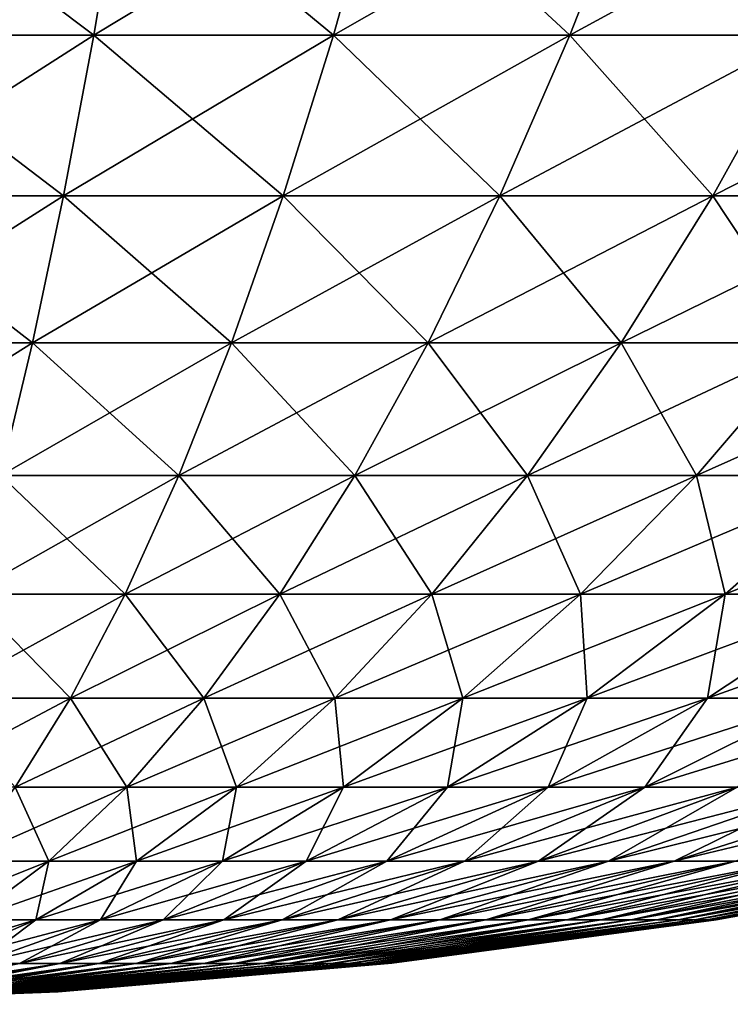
# Model space of a CAD drawing. Header units: millimetres. Extents: x -101 to 102, y -40 to 284.
# Tile 161 of 183: x 4 to 15, y 117 to 132. Entities that reach past the tile are written whole.
import ezdxf

# ---------------------------------------------------------------- set-up
doc = ezdxf.new("R2010")
doc.units = ezdxf.units.MM
doc.header["$LTSCALE"] = 65.185185
doc.layers.add('294', color=7, linetype='CONTINUOUS')
doc.layers.add('296', color=7, linetype='CONTINUOUS')

msp = doc.modelspace()

# ---------------------------------------------------------------- linework, layer by layer
at = {"layer": '294', "linetype": 'Continuous'}
for points in [[(1.826, 131.883, 52.29), (5.469, 131.883, 52.035), (1.974, 134.511, 56.541), (1.826, 131.883, 52.29)], [(1.974, 134.511, 56.541), (5.469, 131.883, 52.035), (5.914, 134.511, 56.265), (1.974, 134.511, 56.541)], [(5.469, 131.883, 52.035), (9.086, 131.883, 51.527), (5.914, 134.511, 56.265), (5.469, 131.883, 52.035)], [(5.914, 134.511, 56.265), (9.086, 131.883, 51.527), (9.824, 134.511, 55.716), (5.914, 134.511, 56.265)], [(9.086, 131.883, 51.527), (12.658, 131.883, 50.768), (9.824, 134.511, 55.716), (9.086, 131.883, 51.527)], [(9.824, 134.511, 55.716), (12.658, 131.883, 50.768), (13.687, 134.511, 54.895), (9.824, 134.511, 55.716)], [(12.658, 131.883, 50.768), (16.168, 131.883, 49.761), (13.687, 134.511, 54.895), (12.658, 131.883, 50.768)], [(13.687, 134.511, 54.895), (16.168, 131.883, 49.761), (17.483, 134.511, 53.806), (13.687, 134.511, 54.895)], [(1.673, 129.457, 47.921), (5.012, 129.457, 47.688), (1.826, 131.883, 52.29), (1.673, 129.457, 47.921)], [(1.826, 131.883, 52.29), (5.012, 129.457, 47.688), (5.469, 131.883, 52.035), (1.826, 131.883, 52.29)], [(5.012, 129.457, 47.688), (8.327, 129.457, 47.222), (5.469, 131.883, 52.035), (5.012, 129.457, 47.688)], [(5.469, 131.883, 52.035), (8.327, 129.457, 47.222), (9.086, 131.883, 51.527), (5.469, 131.883, 52.035)], [(8.327, 129.457, 47.222), (11.6, 129.457, 46.526), (9.086, 131.883, 51.527), (8.327, 129.457, 47.222)], [(9.086, 131.883, 51.527), (11.6, 129.457, 46.526), (12.658, 131.883, 50.768), (9.086, 131.883, 51.527)], [(11.6, 129.457, 46.526), (14.818, 129.457, 45.604), (12.658, 131.883, 50.768), (11.6, 129.457, 46.526)], [(12.658, 131.883, 50.768), (14.818, 129.457, 45.604), (16.168, 131.883, 49.761), (12.658, 131.883, 50.768)], [(14.818, 129.457, 45.604), (17.963, 129.457, 44.459), (16.168, 131.883, 49.761), (14.818, 129.457, 45.604)], [(1.517, 127.238, 43.444), (4.544, 127.238, 43.232), (1.673, 129.457, 47.921), (1.517, 127.238, 43.444)], [(1.673, 129.457, 47.921), (4.544, 127.238, 43.232), (5.012, 129.457, 47.688), (1.673, 129.457, 47.921)], [(4.544, 127.238, 43.232), (7.549, 127.238, 42.81), (5.012, 129.457, 47.688), (4.544, 127.238, 43.232)], [(5.012, 129.457, 47.688), (7.549, 127.238, 42.81), (8.327, 129.457, 47.222), (5.012, 129.457, 47.688)], [(7.549, 127.238, 42.81), (10.516, 127.238, 42.179), (8.327, 129.457, 47.222), (7.549, 127.238, 42.81)], [(8.327, 129.457, 47.222), (10.516, 127.238, 42.179), (11.6, 129.457, 46.526), (8.327, 129.457, 47.222)], [(10.516, 127.238, 42.179), (13.433, 127.238, 41.343), (11.6, 129.457, 46.526), (10.516, 127.238, 42.179)], [(11.6, 129.457, 46.526), (13.433, 127.238, 41.343), (14.818, 129.457, 45.604), (11.6, 129.457, 46.526)], [(13.433, 127.238, 41.343), (16.284, 127.238, 40.305), (14.818, 129.457, 45.604), (13.433, 127.238, 41.343)], [(14.818, 129.457, 45.604), (16.284, 127.238, 40.305), (17.963, 129.457, 44.459), (14.818, 129.457, 45.604)], [(1.517, 127.238, 43.444), (4.065, 125.232, 38.678), (4.544, 127.238, 43.232), (1.517, 127.238, 43.444)], [(4.065, 125.232, 38.678), (6.753, 125.232, 38.3), (4.544, 127.238, 43.232), (4.065, 125.232, 38.678)], [(4.544, 127.238, 43.232), (6.753, 125.232, 38.3), (7.549, 127.238, 42.81), (4.544, 127.238, 43.232)], [(6.753, 125.232, 38.3), (9.409, 125.232, 37.736), (7.549, 127.238, 42.81), (6.753, 125.232, 38.3)], [(7.549, 127.238, 42.81), (9.409, 125.232, 37.736), (10.516, 127.238, 42.179), (7.549, 127.238, 42.81)], [(9.409, 125.232, 37.736), (12.018, 125.232, 36.988), (10.516, 127.238, 42.179), (9.409, 125.232, 37.736)], [(10.516, 127.238, 42.179), (12.018, 125.232, 36.988), (13.433, 127.238, 41.343), (10.516, 127.238, 42.179)], [(12.018, 125.232, 36.988), (14.569, 125.232, 36.059), (13.433, 127.238, 41.343), (12.018, 125.232, 36.988)], [(13.433, 127.238, 41.343), (14.569, 125.232, 36.059), (16.284, 127.238, 40.305), (13.433, 127.238, 41.343)], [(14.569, 125.232, 36.059), (17.049, 125.232, 34.955), (16.284, 127.238, 40.305), (14.569, 125.232, 36.059)], [(3.577, 123.442, 34.035), (5.943, 123.442, 33.703), (4.065, 125.232, 38.678), (3.577, 123.442, 34.035)], [(4.065, 125.232, 38.678), (5.943, 123.442, 33.703), (6.753, 125.232, 38.3), (4.065, 125.232, 38.678)], [(5.943, 123.442, 33.703), (8.279, 123.442, 33.206), (6.753, 125.232, 38.3), (5.943, 123.442, 33.703)], [(6.753, 125.232, 38.3), (8.279, 123.442, 33.206), (9.409, 125.232, 37.736), (6.753, 125.232, 38.3)], [(8.279, 123.442, 33.206), (10.575, 123.442, 32.548), (9.409, 125.232, 37.736), (8.279, 123.442, 33.206)], [(9.409, 125.232, 37.736), (10.575, 123.442, 32.548), (12.018, 125.232, 36.988), (9.409, 125.232, 37.736)], [(10.575, 123.442, 32.548), (12.82, 123.442, 31.731), (12.018, 125.232, 36.988), (10.575, 123.442, 32.548)], [(12.018, 125.232, 36.988), (12.82, 123.442, 31.731), (14.569, 125.232, 36.059), (12.018, 125.232, 36.988)], [(12.82, 123.442, 31.731), (15.002, 123.442, 30.759), (14.569, 125.232, 36.059), (12.82, 123.442, 31.731)], [(14.569, 125.232, 36.059), (15.002, 123.442, 30.759), (17.049, 125.232, 34.955), (14.569, 125.232, 36.059)], [(15.002, 123.442, 30.759), (17.111, 123.442, 29.638), (17.049, 125.232, 34.955), (15.002, 123.442, 30.759)], [(3.081, 121.873, 29.315), (5.118, 121.873, 29.028), (3.577, 123.442, 34.035), (3.081, 121.873, 29.315)], [(3.577, 123.442, 34.035), (5.118, 121.873, 29.028), (5.943, 123.442, 33.703), (3.577, 123.442, 34.035)], [(5.118, 121.873, 29.028), (7.131, 121.873, 28.6), (5.943, 123.442, 33.703), (5.118, 121.873, 29.028)], [(5.943, 123.442, 33.703), (7.131, 121.873, 28.6), (8.279, 123.442, 33.206), (5.943, 123.442, 33.703)], [(7.131, 121.873, 28.6), (9.109, 121.873, 28.033), (8.279, 123.442, 33.206), (7.131, 121.873, 28.6)], [(8.279, 123.442, 33.206), (9.109, 121.873, 28.033), (10.575, 123.442, 32.548), (8.279, 123.442, 33.206)], [(9.109, 121.873, 28.033), (11.042, 121.873, 27.33), (10.575, 123.442, 32.548), (9.109, 121.873, 28.033)], [(10.575, 123.442, 32.548), (11.042, 121.873, 27.33), (12.82, 123.442, 31.731), (10.575, 123.442, 32.548)], [(11.042, 121.873, 27.33), (12.921, 121.873, 26.493), (12.82, 123.442, 31.731), (11.042, 121.873, 27.33)], [(12.82, 123.442, 31.731), (12.921, 121.873, 26.493), (15.002, 123.442, 30.759), (12.82, 123.442, 31.731)], [(12.921, 121.873, 26.493), (14.738, 121.873, 25.527), (15.002, 123.442, 30.759), (12.921, 121.873, 26.493)], [(14.738, 121.873, 25.527), (16.483, 121.873, 24.437), (17.111, 123.442, 29.638), (14.738, 121.873, 25.527)], [(15.002, 123.442, 30.759), (14.738, 121.873, 25.527), (17.111, 123.442, 29.638), (15.002, 123.442, 30.759)], [(3.081, 121.873, 29.315), (4.282, 120.527, 24.286), (5.118, 121.873, 29.028), (3.081, 121.873, 29.315)], [(4.282, 120.527, 24.286), (5.966, 120.527, 23.928), (5.118, 121.873, 29.028), (4.282, 120.527, 24.286)], [(5.118, 121.873, 29.028), (5.966, 120.527, 23.928), (7.131, 121.873, 28.6), (5.118, 121.873, 29.028)], [(5.966, 120.527, 23.928), (7.621, 120.527, 23.454), (7.131, 121.873, 28.6), (5.966, 120.527, 23.928)], [(7.131, 121.873, 28.6), (7.621, 120.527, 23.454), (9.109, 121.873, 28.033), (7.131, 121.873, 28.6)], [(7.621, 120.527, 23.454), (9.238, 120.527, 22.865), (9.109, 121.873, 28.033), (7.621, 120.527, 23.454)], [(9.109, 121.873, 28.033), (9.238, 120.527, 22.865), (11.042, 121.873, 27.33), (9.109, 121.873, 28.033)], [(9.238, 120.527, 22.865), (10.811, 120.527, 22.165), (11.042, 121.873, 27.33), (9.238, 120.527, 22.865)], [(10.811, 120.527, 22.165), (12.33, 120.527, 21.357), (12.921, 121.873, 26.493), (10.811, 120.527, 22.165)], [(11.042, 121.873, 27.33), (10.811, 120.527, 22.165), (12.921, 121.873, 26.493), (11.042, 121.873, 27.33)], [(12.33, 120.527, 21.357), (13.79, 120.527, 20.445), (14.738, 121.873, 25.527), (12.33, 120.527, 21.357)], [(12.921, 121.873, 26.493), (12.33, 120.527, 21.357), (14.738, 121.873, 25.527), (12.921, 121.873, 26.493)], [(13.79, 120.527, 20.445), (15.183, 120.527, 19.433), (16.483, 121.873, 24.437), (13.79, 120.527, 20.445)], [(14.738, 121.873, 25.527), (13.79, 120.527, 20.445), (16.483, 121.873, 24.437), (14.738, 121.873, 25.527)], [(3.436, 119.409, 19.488), (4.787, 119.409, 19.2), (4.282, 120.527, 24.286), (3.436, 119.409, 19.488)], [(4.282, 120.527, 24.286), (4.787, 119.409, 19.2), (5.966, 120.527, 23.928), (4.282, 120.527, 24.286)], [(4.787, 119.409, 19.2), (6.115, 119.409, 18.82), (5.966, 120.527, 23.928), (4.787, 119.409, 19.2)], [(5.966, 120.527, 23.928), (6.115, 119.409, 18.82), (7.621, 120.527, 23.454), (5.966, 120.527, 23.928)], [(6.115, 119.409, 18.82), (7.413, 119.409, 18.347), (7.621, 120.527, 23.454), (6.115, 119.409, 18.82)], [(7.413, 119.409, 18.347), (8.675, 119.409, 17.785), (9.238, 120.527, 22.865), (7.413, 119.409, 18.347)], [(7.621, 120.527, 23.454), (7.413, 119.409, 18.347), (9.238, 120.527, 22.865), (7.621, 120.527, 23.454)], [(8.675, 119.409, 17.785), (9.894, 119.409, 17.137), (10.811, 120.527, 22.165), (8.675, 119.409, 17.785)], [(9.238, 120.527, 22.865), (8.675, 119.409, 17.785), (10.811, 120.527, 22.165), (9.238, 120.527, 22.865)], [(9.894, 119.409, 17.137), (11.065, 119.409, 16.405), (12.33, 120.527, 21.357), (9.894, 119.409, 17.137)], [(10.811, 120.527, 22.165), (9.894, 119.409, 17.137), (12.33, 120.527, 21.357), (10.811, 120.527, 22.165)], [(11.065, 119.409, 16.405), (12.183, 119.409, 15.593), (13.79, 120.527, 20.445), (11.065, 119.409, 16.405)], [(12.33, 120.527, 21.357), (11.065, 119.409, 16.405), (13.79, 120.527, 20.445), (12.33, 120.527, 21.357)], [(12.183, 119.409, 15.593), (13.241, 119.409, 14.705), (15.183, 120.527, 19.433), (12.183, 119.409, 15.593)], [(13.79, 120.527, 20.445), (12.183, 119.409, 15.593), (15.183, 120.527, 19.433), (13.79, 120.527, 20.445)], [(13.241, 119.409, 14.705), (14.234, 119.409, 13.746), (16.501, 120.527, 18.327), (13.241, 119.409, 14.705)], [(15.183, 120.527, 19.433), (13.241, 119.409, 14.705), (16.501, 120.527, 18.327), (15.183, 120.527, 19.433)], [(14.234, 119.409, 13.746), (15.159, 119.409, 12.72), (17.74, 120.527, 17.131), (14.234, 119.409, 13.746)], [(16.501, 120.527, 18.327), (14.234, 119.409, 13.746), (17.74, 120.527, 17.131), (16.501, 120.527, 18.327)], [(3.436, 119.409, 19.488), (3.597, 118.52, 14.427), (4.787, 119.409, 19.2), (3.436, 119.409, 19.488)], [(3.597, 118.52, 14.427), (4.595, 118.52, 14.141), (4.787, 119.409, 19.2), (3.597, 118.52, 14.427)], [(4.595, 118.52, 14.141), (5.57, 118.52, 13.786), (6.115, 119.409, 18.82), (4.595, 118.52, 14.141)], [(4.787, 119.409, 19.2), (4.595, 118.52, 14.141), (6.115, 119.409, 18.82), (4.787, 119.409, 19.2)], [(5.57, 118.52, 13.786), (6.518, 118.52, 13.364), (7.413, 119.409, 18.347), (5.57, 118.52, 13.786)], [(6.115, 119.409, 18.82), (5.57, 118.52, 13.786), (7.413, 119.409, 18.347), (6.115, 119.409, 18.82)], [(6.518, 118.52, 13.364), (7.434, 118.52, 12.876), (8.675, 119.409, 17.785), (6.518, 118.52, 13.364)], [(7.413, 119.409, 18.347), (6.518, 118.52, 13.364), (8.675, 119.409, 17.785), (7.413, 119.409, 18.347)], [(7.434, 118.52, 12.876), (8.314, 118.52, 12.326), (9.894, 119.409, 17.137), (7.434, 118.52, 12.876)], [(8.675, 119.409, 17.785), (7.434, 118.52, 12.876), (9.894, 119.409, 17.137), (8.675, 119.409, 17.785)], [(8.314, 118.52, 12.326), (9.154, 118.52, 11.716), (11.065, 119.409, 16.405), (8.314, 118.52, 12.326)], [(9.894, 119.409, 17.137), (8.314, 118.52, 12.326), (11.065, 119.409, 16.405), (9.894, 119.409, 17.137)], [(9.154, 118.52, 11.716), (9.949, 118.52, 11.049), (12.183, 119.409, 15.593), (9.154, 118.52, 11.716)], [(11.065, 119.409, 16.405), (9.154, 118.52, 11.716), (12.183, 119.409, 15.593), (11.065, 119.409, 16.405)], [(9.949, 118.52, 11.049), (10.695, 118.52, 10.328), (13.241, 119.409, 14.705), (9.949, 118.52, 11.049)], [(12.183, 119.409, 15.593), (9.949, 118.52, 11.049), (13.241, 119.409, 14.705), (12.183, 119.409, 15.593)], [(10.695, 118.52, 10.328), (11.39, 118.52, 9.557), (14.234, 119.409, 13.746), (10.695, 118.52, 10.328)], [(13.241, 119.409, 14.705), (10.695, 118.52, 10.328), (14.234, 119.409, 13.746), (13.241, 119.409, 14.705)], [(11.39, 118.52, 9.557), (12.029, 118.52, 8.739), (15.159, 119.409, 12.72), (11.39, 118.52, 9.557)], [(14.234, 119.409, 13.746), (11.39, 118.52, 9.557), (15.159, 119.409, 12.72), (14.234, 119.409, 13.746)], [(12.029, 118.52, 8.739), (12.609, 118.52, 7.879), (16.009, 119.409, 11.631), (12.029, 118.52, 8.739)], [(15.159, 119.409, 12.72), (12.029, 118.52, 8.739), (16.009, 119.409, 11.631), (15.159, 119.409, 12.72)], [(12.609, 118.52, 7.879), (13.128, 118.52, 6.98), (16.781, 119.409, 10.486), (12.609, 118.52, 7.879)], [(16.009, 119.409, 11.631), (12.609, 118.52, 7.879), (16.781, 119.409, 10.486), (16.009, 119.409, 11.631)], [(13.128, 118.52, 6.98), (13.583, 118.52, 6.048), (17.472, 119.409, 9.29), (13.128, 118.52, 6.98)], [(16.781, 119.409, 10.486), (13.128, 118.52, 6.98), (17.472, 119.409, 9.29), (16.781, 119.409, 10.486)], [(13.583, 118.52, 6.048), (13.972, 118.52, 5.085), (18.077, 119.409, 8.049), (13.583, 118.52, 6.048)], [(17.472, 119.409, 9.29), (13.583, 118.52, 6.048), (18.077, 119.409, 8.049), (17.472, 119.409, 9.29)], [(13.972, 118.52, 5.085), (14.292, 118.52, 4.098), (18.595, 119.409, 6.768), (13.972, 118.52, 5.085)], [(18.077, 119.409, 8.049), (13.972, 118.52, 5.085), (18.595, 119.409, 6.768), (18.077, 119.409, 8.049)], [(14.292, 118.52, 4.098), (14.543, 118.52, 3.091), (19.022, 119.409, 5.454), (14.292, 118.52, 4.098)], [(18.595, 119.409, 6.768), (14.292, 118.52, 4.098), (19.022, 119.409, 5.454), (18.595, 119.409, 6.768)], [(14.543, 118.52, 3.091), (14.724, 118.52, 2.069), (19.356, 119.409, 4.114), (14.543, 118.52, 3.091)], [(19.022, 119.409, 5.454), (14.543, 118.52, 3.091), (19.356, 119.409, 4.114), (19.022, 119.409, 5.454)], [(14.724, 118.52, 2.069), (14.832, 118.52, 1.037), (19.596, 119.409, 2.754), (14.724, 118.52, 2.069)], [(19.356, 119.409, 4.114), (14.724, 118.52, 2.069), (19.596, 119.409, 2.754), (19.356, 119.409, 4.114)], [(14.832, 118.52, 1.037), (14.868, 118.52), (19.74, 119.409, 1.38), (14.832, 118.52, 1.037)], [(19.596, 119.409, 2.754), (14.832, 118.52, 1.037), (19.74, 119.409, 1.38), (19.596, 119.409, 2.754)], [(14.868, 118.52), (19.788, 119.409), (19.74, 119.409, 1.38), (14.868, 118.52)], [(3.063, 117.862, 9.427), (3.713, 117.862, 9.191), (4.595, 118.52, 14.141), (3.063, 117.862, 9.427)], [(3.597, 118.52, 14.427), (3.063, 117.862, 9.427), (4.595, 118.52, 14.141), (3.597, 118.52, 14.427)], [(3.713, 117.862, 9.191), (4.345, 117.862, 8.909), (5.57, 118.52, 13.786), (3.713, 117.862, 9.191)], [(4.595, 118.52, 14.141), (3.713, 117.862, 9.191), (5.57, 118.52, 13.786), (4.595, 118.52, 14.141)], [(4.345, 117.862, 8.909), (4.956, 117.862, 8.584), (6.518, 118.52, 13.364), (4.345, 117.862, 8.909)], [(5.57, 118.52, 13.786), (4.345, 117.862, 8.909), (6.518, 118.52, 13.364), (5.57, 118.52, 13.786)], [(4.956, 117.862, 8.584), (5.543, 117.862, 8.218), (7.434, 118.52, 12.876), (4.956, 117.862, 8.584)], [(6.518, 118.52, 13.364), (4.956, 117.862, 8.584), (7.434, 118.52, 12.876), (6.518, 118.52, 13.364)], [(5.543, 117.862, 8.218), (6.103, 117.862, 7.811), (8.314, 118.52, 12.326), (5.543, 117.862, 8.218)], [(7.434, 118.52, 12.876), (5.543, 117.862, 8.218), (8.314, 118.52, 12.326), (7.434, 118.52, 12.876)], [(6.103, 117.862, 7.811), (6.633, 117.862, 7.366), (9.154, 118.52, 11.716), (6.103, 117.862, 7.811)], [(8.314, 118.52, 12.326), (6.103, 117.862, 7.811), (9.154, 118.52, 11.716), (8.314, 118.52, 12.326)], [(6.633, 117.862, 7.366), (7.13, 117.862, 6.886), (9.949, 118.52, 11.049), (6.633, 117.862, 7.366)], [(9.154, 118.52, 11.716), (6.633, 117.862, 7.366), (9.949, 118.52, 11.049), (9.154, 118.52, 11.716)], [(7.13, 117.862, 6.886), (7.593, 117.862, 6.372), (10.695, 118.52, 10.328), (7.13, 117.862, 6.886)], [(9.949, 118.52, 11.049), (7.13, 117.862, 6.886), (10.695, 118.52, 10.328), (9.949, 118.52, 11.049)], [(7.593, 117.862, 6.372), (8.019, 117.862, 5.826), (11.39, 118.52, 9.557), (7.593, 117.862, 6.372)], [(10.695, 118.52, 10.328), (7.593, 117.862, 6.372), (11.39, 118.52, 9.557), (10.695, 118.52, 10.328)], [(8.019, 117.862, 5.826), (8.406, 117.862, 5.253), (12.029, 118.52, 8.739), (8.019, 117.862, 5.826)], [(11.39, 118.52, 9.557), (8.019, 117.862, 5.826), (12.029, 118.52, 8.739), (11.39, 118.52, 9.557)], [(8.406, 117.862, 5.253), (8.752, 117.862, 4.654), (12.609, 118.52, 7.879), (8.406, 117.862, 5.253)], [(12.029, 118.52, 8.739), (8.406, 117.862, 5.253), (12.609, 118.52, 7.879), (12.029, 118.52, 8.739)], [(8.752, 117.862, 4.654), (9.055, 117.862, 4.032), (13.128, 118.52, 6.98), (8.752, 117.862, 4.654)], [(12.609, 118.52, 7.879), (8.752, 117.862, 4.654), (13.128, 118.52, 6.98), (12.609, 118.52, 7.879)], [(9.055, 117.862, 4.032), (9.315, 117.862, 3.39), (13.583, 118.52, 6.048), (9.055, 117.862, 4.032)], [(13.128, 118.52, 6.98), (9.055, 117.862, 4.032), (13.583, 118.52, 6.048), (13.128, 118.52, 6.98)], [(9.315, 117.862, 3.39), (9.528, 117.862, 2.732), (13.972, 118.52, 5.085), (9.315, 117.862, 3.39)], [(13.583, 118.52, 6.048), (9.315, 117.862, 3.39), (13.972, 118.52, 5.085), (13.583, 118.52, 6.048)], [(9.528, 117.862, 2.732), (9.696, 117.862, 2.061), (14.292, 118.52, 4.098), (9.528, 117.862, 2.732)], [(13.972, 118.52, 5.085), (9.528, 117.862, 2.732), (14.292, 118.52, 4.098), (13.972, 118.52, 5.085)], [(9.696, 117.862, 2.061), (9.816, 117.862, 1.38), (14.543, 118.52, 3.091), (9.696, 117.862, 2.061)], [(14.292, 118.52, 4.098), (9.696, 117.862, 2.061), (14.543, 118.52, 3.091), (14.292, 118.52, 4.098)], [(9.816, 117.862, 1.38), (9.888, 117.862, 0.691), (14.724, 118.52, 2.069), (9.816, 117.862, 1.38)], [(14.543, 118.52, 3.091), (9.816, 117.862, 1.38), (14.724, 118.52, 2.069), (14.543, 118.52, 3.091)], [(9.888, 117.862, 0.691), (9.912, 117.862), (14.832, 118.52, 1.037), (9.888, 117.862, 0.691)], [(14.724, 118.52, 2.069), (9.888, 117.862, 0.691), (14.832, 118.52, 1.037), (14.724, 118.52, 2.069)], [(9.912, 117.862), (9.967, 117.868), (14.832, 118.52, 1.037), (9.912, 117.862)], [(14.832, 118.52, 1.037), (9.967, 117.868), (14.868, 118.52), (14.832, 118.52, 1.037)], [(2.465, 117.437, 4.27), (2.757, 117.437, 4.088), (4.956, 117.862, 8.584), (2.465, 117.437, 4.27)], [(4.345, 117.862, 8.909), (2.465, 117.437, 4.27), (4.956, 117.862, 8.584), (4.345, 117.862, 8.909)], [(2.757, 117.437, 4.088), (3.036, 117.437, 3.886), (5.543, 117.862, 8.218), (2.757, 117.437, 4.088)], [(4.956, 117.862, 8.584), (2.757, 117.437, 4.088), (5.543, 117.862, 8.218), (4.956, 117.862, 8.584)], [(3.036, 117.437, 3.886), (3.299, 117.437, 3.664), (6.103, 117.862, 7.811), (3.036, 117.437, 3.886)], [(5.543, 117.862, 8.218), (3.036, 117.437, 3.886), (6.103, 117.862, 7.811), (5.543, 117.862, 8.218)], [(3.299, 117.437, 3.664), (3.547, 117.437, 3.425), (6.633, 117.862, 7.366), (3.299, 117.437, 3.664)], [(6.103, 117.862, 7.811), (3.299, 117.437, 3.664), (6.633, 117.862, 7.366), (6.103, 117.862, 7.811)], [(3.547, 117.437, 3.425), (3.777, 117.437, 3.17), (7.13, 117.862, 6.886), (3.547, 117.437, 3.425)], [(6.633, 117.862, 7.366), (3.547, 117.437, 3.425), (7.13, 117.862, 6.886), (6.633, 117.862, 7.366)], [(3.777, 117.437, 3.17), (3.989, 117.437, 2.898), (7.593, 117.862, 6.372), (3.777, 117.437, 3.17)], [(7.13, 117.862, 6.886), (3.777, 117.437, 3.17), (7.593, 117.862, 6.372), (7.13, 117.862, 6.886)], [(3.989, 117.437, 2.898), (4.182, 117.437, 2.613), (8.019, 117.862, 5.826), (3.989, 117.437, 2.898)], [(7.593, 117.862, 6.372), (3.989, 117.437, 2.898), (8.019, 117.862, 5.826), (7.593, 117.862, 6.372)], [(4.182, 117.437, 2.613), (4.354, 117.437, 2.315), (8.406, 117.862, 5.253), (4.182, 117.437, 2.613)], [(8.019, 117.862, 5.826), (4.182, 117.437, 2.613), (8.406, 117.862, 5.253), (8.019, 117.862, 5.826)], [(4.354, 117.437, 2.315), (4.505, 117.437, 2.006), (8.752, 117.862, 4.654), (4.354, 117.437, 2.315)], [(8.406, 117.862, 5.253), (4.354, 117.437, 2.315), (8.752, 117.862, 4.654), (8.406, 117.862, 5.253)], [(4.505, 117.437, 2.006), (4.634, 117.437, 1.686), (9.055, 117.862, 4.032), (4.505, 117.437, 2.006)], [(8.752, 117.862, 4.654), (4.505, 117.437, 2.006), (9.055, 117.862, 4.032), (8.752, 117.862, 4.654)], [(4.634, 117.437, 1.686), (4.74, 117.437, 1.359), (9.315, 117.862, 3.39), (4.634, 117.437, 1.686)], [(9.055, 117.862, 4.032), (4.634, 117.437, 1.686), (9.315, 117.862, 3.39), (9.055, 117.862, 4.032)], [(4.74, 117.437, 1.359), (4.823, 117.437, 1.025), (9.528, 117.862, 2.732), (4.74, 117.437, 1.359)], [(9.315, 117.862, 3.39), (4.74, 117.437, 1.359), (9.528, 117.862, 2.732), (9.315, 117.862, 3.39)], [(4.823, 117.437, 1.025), (4.883, 117.437, 0.686), (9.696, 117.862, 2.061), (4.823, 117.437, 1.025)], [(9.528, 117.862, 2.732), (4.823, 117.437, 1.025), (9.696, 117.862, 2.061), (9.528, 117.862, 2.732)], [(4.883, 117.437, 0.686), (4.919, 117.437, 0.344), (9.816, 117.862, 1.38), (4.883, 117.437, 0.686)], [(9.696, 117.862, 2.061), (4.883, 117.437, 0.686), (9.816, 117.862, 1.38), (9.696, 117.862, 2.061)], [(4.919, 117.437, 0.344), (4.931, 117.437), (9.888, 117.862, 0.691), (4.919, 117.437, 0.344)], [(9.816, 117.862, 1.38), (4.919, 117.437, 0.344), (9.888, 117.862, 0.691), (9.816, 117.862, 1.38)], [(4.931, 117.437), (4.991, 117.441), (9.888, 117.862, 0.691), (4.931, 117.437)], [(9.888, 117.862, 0.691), (4.991, 117.441), (9.912, 117.862), (9.888, 117.862, 0.691)], [(4.182, 117.437, 2.613), (0, 117.246), (4.354, 117.437, 2.315), (4.182, 117.437, 2.613)], [(4.354, 117.437, 2.315), (0, 117.246), (4.505, 117.437, 2.006), (4.354, 117.437, 2.315)], [(4.505, 117.437, 2.006), (0, 117.246), (4.634, 117.437, 1.686), (4.505, 117.437, 2.006)], [(4.634, 117.437, 1.686), (0, 117.246), (4.74, 117.437, 1.359), (4.634, 117.437, 1.686)], [(4.74, 117.437, 1.359), (0, 117.246), (4.823, 117.437, 1.025), (4.74, 117.437, 1.359)], [(4.823, 117.437, 1.025), (0, 117.246), (4.883, 117.437, 0.686), (4.823, 117.437, 1.025)], [(4.883, 117.437, 0.686), (0, 117.246), (4.919, 117.437, 0.344), (4.883, 117.437, 0.686)], [(4.919, 117.437, 0.344), (0, 117.246), (4.931, 117.437), (4.919, 117.437, 0.344)]]:
    msp.add_3dface(points, dxfattribs=at)
at = {"layer": '296', "linetype": 'Continuous'}
for points in [[(5.469, 131.883, -52.035), (1.826, 131.883, -52.29), (5.914, 134.511, -56.265), (5.469, 131.883, -52.035)], [(5.914, 134.511, -56.265), (1.826, 131.883, -52.29), (1.974, 134.511, -56.541), (5.914, 134.511, -56.265)], [(9.086, 131.883, -51.527), (5.469, 131.883, -52.035), (9.824, 134.511, -55.716), (9.086, 131.883, -51.527)], [(9.824, 134.511, -55.716), (5.469, 131.883, -52.035), (5.914, 134.511, -56.265), (9.824, 134.511, -55.716)], [(12.658, 131.883, -50.768), (9.086, 131.883, -51.527), (13.687, 134.511, -54.895), (12.658, 131.883, -50.768)], [(13.687, 134.511, -54.895), (9.086, 131.883, -51.527), (9.824, 134.511, -55.716), (13.687, 134.511, -54.895)], [(16.168, 131.883, -49.761), (12.658, 131.883, -50.768), (17.483, 134.511, -53.806), (16.168, 131.883, -49.761)], [(17.483, 134.511, -53.806), (12.658, 131.883, -50.768), (13.687, 134.511, -54.895), (17.483, 134.511, -53.806)], [(5.012, 129.457, -47.688), (1.673, 129.457, -47.921), (5.469, 131.883, -52.035), (5.012, 129.457, -47.688)], [(5.469, 131.883, -52.035), (1.673, 129.457, -47.921), (1.826, 131.883, -52.29), (5.469, 131.883, -52.035)], [(8.327, 129.457, -47.222), (5.012, 129.457, -47.688), (9.086, 131.883, -51.527), (8.327, 129.457, -47.222)], [(9.086, 131.883, -51.527), (5.012, 129.457, -47.688), (5.469, 131.883, -52.035), (9.086, 131.883, -51.527)], [(11.6, 129.457, -46.526), (8.327, 129.457, -47.222), (12.658, 131.883, -50.768), (11.6, 129.457, -46.526)], [(12.658, 131.883, -50.768), (8.327, 129.457, -47.222), (9.086, 131.883, -51.527), (12.658, 131.883, -50.768)], [(14.818, 129.457, -45.604), (11.6, 129.457, -46.526), (16.168, 131.883, -49.761), (14.818, 129.457, -45.604)], [(16.168, 131.883, -49.761), (11.6, 129.457, -46.526), (12.658, 131.883, -50.768), (16.168, 131.883, -49.761)], [(17.963, 129.457, -44.459), (14.818, 129.457, -45.604), (19.6, 131.883, -48.512), (17.963, 129.457, -44.459)], [(19.6, 131.883, -48.512), (14.818, 129.457, -45.604), (16.168, 131.883, -49.761), (19.6, 131.883, -48.512)], [(4.544, 127.238, -43.232), (1.517, 127.238, -43.444), (5.012, 129.457, -47.688), (4.544, 127.238, -43.232)], [(5.012, 129.457, -47.688), (1.517, 127.238, -43.444), (1.673, 129.457, -47.921), (5.012, 129.457, -47.688)], [(7.549, 127.238, -42.81), (4.544, 127.238, -43.232), (8.327, 129.457, -47.222), (7.549, 127.238, -42.81)], [(8.327, 129.457, -47.222), (4.544, 127.238, -43.232), (5.012, 129.457, -47.688), (8.327, 129.457, -47.222)], [(10.516, 127.238, -42.179), (7.549, 127.238, -42.81), (11.6, 129.457, -46.526), (10.516, 127.238, -42.179)], [(11.6, 129.457, -46.526), (7.549, 127.238, -42.81), (8.327, 129.457, -47.222), (11.6, 129.457, -46.526)], [(13.433, 127.238, -41.343), (10.516, 127.238, -42.179), (14.818, 129.457, -45.604), (13.433, 127.238, -41.343)], [(14.818, 129.457, -45.604), (10.516, 127.238, -42.179), (11.6, 129.457, -46.526), (14.818, 129.457, -45.604)], [(16.284, 127.238, -40.305), (13.433, 127.238, -41.343), (17.963, 129.457, -44.459), (16.284, 127.238, -40.305)], [(17.963, 129.457, -44.459), (13.433, 127.238, -41.343), (14.818, 129.457, -45.604), (17.963, 129.457, -44.459)], [(4.065, 125.232, -38.678), (1.357, 125.232, -38.867), (4.544, 127.238, -43.232), (4.065, 125.232, -38.678)], [(4.544, 127.238, -43.232), (1.357, 125.232, -38.867), (1.517, 127.238, -43.444), (4.544, 127.238, -43.232)], [(6.753, 125.232, -38.3), (4.065, 125.232, -38.678), (7.549, 127.238, -42.81), (6.753, 125.232, -38.3)], [(7.549, 127.238, -42.81), (4.065, 125.232, -38.678), (4.544, 127.238, -43.232), (7.549, 127.238, -42.81)], [(9.409, 125.232, -37.736), (6.753, 125.232, -38.3), (10.516, 127.238, -42.179), (9.409, 125.232, -37.736)], [(10.516, 127.238, -42.179), (6.753, 125.232, -38.3), (7.549, 127.238, -42.81), (10.516, 127.238, -42.179)], [(12.018, 125.232, -36.988), (9.409, 125.232, -37.736), (13.433, 127.238, -41.343), (12.018, 125.232, -36.988)], [(13.433, 127.238, -41.343), (9.409, 125.232, -37.736), (10.516, 127.238, -42.179), (13.433, 127.238, -41.343)], [(14.569, 125.232, -36.059), (12.018, 125.232, -36.988), (16.284, 127.238, -40.305), (14.569, 125.232, -36.059)], [(16.284, 127.238, -40.305), (12.018, 125.232, -36.988), (13.433, 127.238, -41.343), (16.284, 127.238, -40.305)], [(17.049, 125.232, -34.955), (14.569, 125.232, -36.059), (19.056, 127.238, -39.071), (17.049, 125.232, -34.955)], [(19.056, 127.238, -39.071), (14.569, 125.232, -36.059), (16.284, 127.238, -40.305), (19.056, 127.238, -39.071)], [(5.943, 123.442, -33.703), (3.577, 123.442, -34.035), (6.753, 125.232, -38.3), (5.943, 123.442, -33.703)], [(6.753, 125.232, -38.3), (3.577, 123.442, -34.035), (4.065, 125.232, -38.678), (6.753, 125.232, -38.3)], [(8.279, 123.442, -33.206), (5.943, 123.442, -33.703), (9.409, 125.232, -37.736), (8.279, 123.442, -33.206)], [(9.409, 125.232, -37.736), (5.943, 123.442, -33.703), (6.753, 125.232, -38.3), (9.409, 125.232, -37.736)], [(10.575, 123.442, -32.548), (8.279, 123.442, -33.206), (12.018, 125.232, -36.988), (10.575, 123.442, -32.548)], [(12.018, 125.232, -36.988), (8.279, 123.442, -33.206), (9.409, 125.232, -37.736), (12.018, 125.232, -36.988)], [(12.82, 123.442, -31.731), (10.575, 123.442, -32.548), (14.569, 125.232, -36.059), (12.82, 123.442, -31.731)], [(14.569, 125.232, -36.059), (10.575, 123.442, -32.548), (12.018, 125.232, -36.988), (14.569, 125.232, -36.059)], [(15.002, 123.442, -30.759), (12.82, 123.442, -31.731), (17.049, 125.232, -34.955), (15.002, 123.442, -30.759)], [(17.049, 125.232, -34.955), (12.82, 123.442, -31.731), (14.569, 125.232, -36.059), (17.049, 125.232, -34.955)], [(17.111, 123.442, -29.638), (15.002, 123.442, -30.759), (19.446, 125.232, -33.681), (17.111, 123.442, -29.638)], [(19.446, 125.232, -33.681), (15.002, 123.442, -30.759), (17.049, 125.232, -34.955), (19.446, 125.232, -33.681)], [(5.118, 121.873, -29.028), (3.081, 121.873, -29.315), (5.943, 123.442, -33.703), (5.118, 121.873, -29.028)], [(5.943, 123.442, -33.703), (3.081, 121.873, -29.315), (3.577, 123.442, -34.035), (5.943, 123.442, -33.703)], [(7.131, 121.873, -28.6), (5.118, 121.873, -29.028), (8.279, 123.442, -33.206), (7.131, 121.873, -28.6)], [(8.279, 123.442, -33.206), (5.118, 121.873, -29.028), (5.943, 123.442, -33.703), (8.279, 123.442, -33.206)], [(9.109, 121.873, -28.033), (7.131, 121.873, -28.6), (10.575, 123.442, -32.548), (9.109, 121.873, -28.033)], [(10.575, 123.442, -32.548), (7.131, 121.873, -28.6), (8.279, 123.442, -33.206), (10.575, 123.442, -32.548)], [(11.042, 121.873, -27.33), (9.109, 121.873, -28.033), (12.82, 123.442, -31.731), (11.042, 121.873, -27.33)], [(12.82, 123.442, -31.731), (9.109, 121.873, -28.033), (10.575, 123.442, -32.548), (12.82, 123.442, -31.731)], [(12.921, 121.873, -26.493), (11.042, 121.873, -27.33), (15.002, 123.442, -30.759), (12.921, 121.873, -26.493)], [(15.002, 123.442, -30.759), (11.042, 121.873, -27.33), (12.82, 123.442, -31.731), (15.002, 123.442, -30.759)], [(14.738, 121.873, -25.527), (12.921, 121.873, -26.493), (17.111, 123.442, -29.638), (14.738, 121.873, -25.527)], [(17.111, 123.442, -29.638), (12.921, 121.873, -26.493), (15.002, 123.442, -30.759), (17.111, 123.442, -29.638)], [(16.483, 121.873, -24.437), (14.738, 121.873, -25.527), (19.137, 123.442, -28.372), (16.483, 121.873, -24.437)], [(19.137, 123.442, -28.372), (14.738, 121.873, -25.527), (17.111, 123.442, -29.638), (19.137, 123.442, -28.372)], [(4.282, 120.527, -24.286), (2.578, 120.527, -24.526), (5.118, 121.873, -29.028), (4.282, 120.527, -24.286)], [(5.118, 121.873, -29.028), (2.578, 120.527, -24.526), (3.081, 121.873, -29.315), (5.118, 121.873, -29.028)], [(5.966, 120.527, -23.928), (4.282, 120.527, -24.286), (7.131, 121.873, -28.6), (5.966, 120.527, -23.928)], [(7.131, 121.873, -28.6), (4.282, 120.527, -24.286), (5.118, 121.873, -29.028), (7.131, 121.873, -28.6)], [(7.621, 120.527, -23.454), (5.966, 120.527, -23.928), (9.109, 121.873, -28.033), (7.621, 120.527, -23.454)], [(9.109, 121.873, -28.033), (5.966, 120.527, -23.928), (7.131, 121.873, -28.6), (9.109, 121.873, -28.033)], [(9.238, 120.527, -22.865), (7.621, 120.527, -23.454), (11.042, 121.873, -27.33), (9.238, 120.527, -22.865)], [(11.042, 121.873, -27.33), (7.621, 120.527, -23.454), (9.109, 121.873, -28.033), (11.042, 121.873, -27.33)], [(10.811, 120.527, -22.165), (9.238, 120.527, -22.865), (12.921, 121.873, -26.493), (10.811, 120.527, -22.165)], [(12.921, 121.873, -26.493), (9.238, 120.527, -22.865), (11.042, 121.873, -27.33), (12.921, 121.873, -26.493)], [(12.33, 120.527, -21.357), (10.811, 120.527, -22.165), (14.738, 121.873, -25.527), (12.33, 120.527, -21.357)], [(14.738, 121.873, -25.527), (10.811, 120.527, -22.165), (12.921, 121.873, -26.493), (14.738, 121.873, -25.527)], [(13.79, 120.527, -20.445), (12.33, 120.527, -21.357), (16.483, 121.873, -24.437), (13.79, 120.527, -20.445)], [(16.483, 121.873, -24.437), (12.33, 120.527, -21.357), (14.738, 121.873, -25.527), (16.483, 121.873, -24.437)], [(15.183, 120.527, -19.433), (13.79, 120.527, -20.445), (18.147, 121.873, -23.227), (15.183, 120.527, -19.433)], [(18.147, 121.873, -23.227), (13.79, 120.527, -20.445), (16.483, 121.873, -24.437), (18.147, 121.873, -23.227)], [(4.787, 119.409, -19.2), (3.436, 119.409, -19.488), (5.966, 120.527, -23.928), (4.787, 119.409, -19.2)], [(5.966, 120.527, -23.928), (3.436, 119.409, -19.488), (4.282, 120.527, -24.286), (5.966, 120.527, -23.928)], [(6.115, 119.409, -18.82), (4.787, 119.409, -19.2), (7.621, 120.527, -23.454), (6.115, 119.409, -18.82)], [(7.621, 120.527, -23.454), (4.787, 119.409, -19.2), (5.966, 120.527, -23.928), (7.621, 120.527, -23.454)], [(7.413, 119.409, -18.347), (6.115, 119.409, -18.82), (9.238, 120.527, -22.865), (7.413, 119.409, -18.347)], [(9.238, 120.527, -22.865), (6.115, 119.409, -18.82), (7.621, 120.527, -23.454), (9.238, 120.527, -22.865)], [(8.675, 119.409, -17.785), (7.413, 119.409, -18.347), (10.811, 120.527, -22.165), (8.675, 119.409, -17.785)], [(10.811, 120.527, -22.165), (7.413, 119.409, -18.347), (9.238, 120.527, -22.865), (10.811, 120.527, -22.165)], [(9.894, 119.409, -17.137), (8.675, 119.409, -17.785), (12.33, 120.527, -21.357), (9.894, 119.409, -17.137)], [(12.33, 120.527, -21.357), (8.675, 119.409, -17.785), (10.811, 120.527, -22.165), (12.33, 120.527, -21.357)], [(11.065, 119.409, -16.405), (9.894, 119.409, -17.137), (13.79, 120.527, -20.445), (11.065, 119.409, -16.405)], [(13.79, 120.527, -20.445), (9.894, 119.409, -17.137), (12.33, 120.527, -21.357), (13.79, 120.527, -20.445)], [(12.183, 119.409, -15.593), (11.065, 119.409, -16.405), (15.183, 120.527, -19.433), (12.183, 119.409, -15.593)], [(15.183, 120.527, -19.433), (11.065, 119.409, -16.405), (13.79, 120.527, -20.445), (15.183, 120.527, -19.433)], [(13.241, 119.409, -14.705), (12.183, 119.409, -15.593), (16.501, 120.527, -18.327), (13.241, 119.409, -14.705)], [(16.501, 120.527, -18.327), (12.183, 119.409, -15.593), (15.183, 120.527, -19.433), (16.501, 120.527, -18.327)], [(14.234, 119.409, -13.746), (13.241, 119.409, -14.705), (17.74, 120.527, -17.131), (14.234, 119.409, -13.746)], [(17.74, 120.527, -17.131), (13.241, 119.409, -14.705), (16.501, 120.527, -18.327), (17.74, 120.527, -17.131)], [(15.159, 119.409, -12.72), (14.234, 119.409, -13.746), (18.891, 120.527, -15.852), (15.159, 119.409, -12.72)], [(18.891, 120.527, -15.852), (14.234, 119.409, -13.746), (17.74, 120.527, -17.131), (18.891, 120.527, -15.852)], [(3.597, 118.52, -14.427), (2.582, 118.52, -14.642), (4.787, 119.409, -19.2), (3.597, 118.52, -14.427)], [(4.787, 119.409, -19.2), (2.582, 118.52, -14.642), (3.436, 119.409, -19.488), (4.787, 119.409, -19.2)], [(4.595, 118.52, -14.141), (3.597, 118.52, -14.427), (6.115, 119.409, -18.82), (4.595, 118.52, -14.141)], [(6.115, 119.409, -18.82), (3.597, 118.52, -14.427), (4.787, 119.409, -19.2), (6.115, 119.409, -18.82)], [(5.57, 118.52, -13.786), (4.595, 118.52, -14.141), (7.413, 119.409, -18.347), (5.57, 118.52, -13.786)], [(7.413, 119.409, -18.347), (4.595, 118.52, -14.141), (6.115, 119.409, -18.82), (7.413, 119.409, -18.347)], [(6.518, 118.52, -13.364), (5.57, 118.52, -13.786), (8.675, 119.409, -17.785), (6.518, 118.52, -13.364)], [(8.675, 119.409, -17.785), (5.57, 118.52, -13.786), (7.413, 119.409, -18.347), (8.675, 119.409, -17.785)], [(7.434, 118.52, -12.876), (6.518, 118.52, -13.364), (9.894, 119.409, -17.137), (7.434, 118.52, -12.876)], [(9.894, 119.409, -17.137), (6.518, 118.52, -13.364), (8.675, 119.409, -17.785), (9.894, 119.409, -17.137)], [(8.314, 118.52, -12.326), (7.434, 118.52, -12.876), (11.065, 119.409, -16.405), (8.314, 118.52, -12.326)], [(11.065, 119.409, -16.405), (7.434, 118.52, -12.876), (9.894, 119.409, -17.137), (11.065, 119.409, -16.405)], [(9.154, 118.52, -11.716), (8.314, 118.52, -12.326), (12.183, 119.409, -15.593), (9.154, 118.52, -11.716)], [(12.183, 119.409, -15.593), (8.314, 118.52, -12.326), (11.065, 119.409, -16.405), (12.183, 119.409, -15.593)], [(9.949, 118.52, -11.049), (9.154, 118.52, -11.716), (13.241, 119.409, -14.705), (9.949, 118.52, -11.049)], [(13.241, 119.409, -14.705), (9.154, 118.52, -11.716), (12.183, 119.409, -15.593), (13.241, 119.409, -14.705)], [(10.695, 118.52, -10.328), (9.949, 118.52, -11.049), (14.234, 119.409, -13.746), (10.695, 118.52, -10.328)], [(14.234, 119.409, -13.746), (9.949, 118.52, -11.049), (13.241, 119.409, -14.705), (14.234, 119.409, -13.746)], [(11.39, 118.52, -9.557), (10.695, 118.52, -10.328), (15.159, 119.409, -12.72), (11.39, 118.52, -9.557)], [(15.159, 119.409, -12.72), (10.695, 118.52, -10.328), (14.234, 119.409, -13.746), (15.159, 119.409, -12.72)], [(12.029, 118.52, -8.739), (11.39, 118.52, -9.557), (16.009, 119.409, -11.631), (12.029, 118.52, -8.739)], [(16.009, 119.409, -11.631), (11.39, 118.52, -9.557), (15.159, 119.409, -12.72), (16.009, 119.409, -11.631)], [(12.609, 118.52, -7.879), (12.029, 118.52, -8.739), (16.781, 119.409, -10.486), (12.609, 118.52, -7.879)], [(16.781, 119.409, -10.486), (12.029, 118.52, -8.739), (16.009, 119.409, -11.631), (16.781, 119.409, -10.486)], [(13.128, 118.52, -6.98), (12.609, 118.52, -7.879), (17.472, 119.409, -9.29), (13.128, 118.52, -6.98)], [(17.472, 119.409, -9.29), (12.609, 118.52, -7.879), (16.781, 119.409, -10.486), (17.472, 119.409, -9.29)], [(13.583, 118.52, -6.048), (13.128, 118.52, -6.98), (18.077, 119.409, -8.049), (13.583, 118.52, -6.048)], [(18.077, 119.409, -8.049), (13.128, 118.52, -6.98), (17.472, 119.409, -9.29), (18.077, 119.409, -8.049)], [(13.972, 118.52, -5.085), (13.583, 118.52, -6.048), (18.595, 119.409, -6.768), (13.972, 118.52, -5.085)], [(18.595, 119.409, -6.768), (13.583, 118.52, -6.048), (18.077, 119.409, -8.049), (18.595, 119.409, -6.768)], [(14.292, 118.52, -4.098), (13.972, 118.52, -5.085), (19.022, 119.409, -5.454), (14.292, 118.52, -4.098)], [(19.022, 119.409, -5.454), (13.972, 118.52, -5.085), (18.595, 119.409, -6.768), (19.022, 119.409, -5.454)], [(14.543, 118.52, -3.091), (14.292, 118.52, -4.098), (19.356, 119.409, -4.114), (14.543, 118.52, -3.091)], [(19.356, 119.409, -4.114), (14.292, 118.52, -4.098), (19.022, 119.409, -5.454), (19.356, 119.409, -4.114)], [(14.724, 118.52, -2.069), (14.543, 118.52, -3.091), (19.596, 119.409, -2.754), (14.724, 118.52, -2.069)], [(19.596, 119.409, -2.754), (14.543, 118.52, -3.091), (19.356, 119.409, -4.114), (19.596, 119.409, -2.754)], [(14.832, 118.52, -1.037), (14.724, 118.52, -2.069), (19.74, 119.409, -1.38), (14.832, 118.52, -1.037)], [(19.74, 119.409, -1.38), (14.724, 118.52, -2.069), (19.596, 119.409, -2.754), (19.74, 119.409, -1.38)], [(19.788, 119.409), (14.868, 118.52), (14.832, 118.52, -1.037), (19.788, 119.409)], [(19.788, 119.409), (14.832, 118.52, -1.037), (19.74, 119.409, -1.38), (19.788, 119.409)], [(3.063, 117.862, -9.427), (2.398, 117.862, -9.618), (4.595, 118.52, -14.141), (3.063, 117.862, -9.427)], [(4.595, 118.52, -14.141), (2.398, 117.862, -9.618), (3.597, 118.52, -14.427), (4.595, 118.52, -14.141)], [(3.713, 117.862, -9.191), (3.063, 117.862, -9.427), (5.57, 118.52, -13.786), (3.713, 117.862, -9.191)], [(5.57, 118.52, -13.786), (3.063, 117.862, -9.427), (4.595, 118.52, -14.141), (5.57, 118.52, -13.786)], [(4.345, 117.862, -8.909), (3.713, 117.862, -9.191), (6.518, 118.52, -13.364), (4.345, 117.862, -8.909)], [(6.518, 118.52, -13.364), (3.713, 117.862, -9.191), (5.57, 118.52, -13.786), (6.518, 118.52, -13.364)], [(4.956, 117.862, -8.584), (4.345, 117.862, -8.909), (7.434, 118.52, -12.876), (4.956, 117.862, -8.584)], [(7.434, 118.52, -12.876), (4.345, 117.862, -8.909), (6.518, 118.52, -13.364), (7.434, 118.52, -12.876)], [(5.543, 117.862, -8.218), (4.956, 117.862, -8.584), (8.314, 118.52, -12.326), (5.543, 117.862, -8.218)], [(8.314, 118.52, -12.326), (4.956, 117.862, -8.584), (7.434, 118.52, -12.876), (8.314, 118.52, -12.326)], [(6.103, 117.862, -7.811), (5.543, 117.862, -8.218), (9.154, 118.52, -11.716), (6.103, 117.862, -7.811)], [(9.154, 118.52, -11.716), (5.543, 117.862, -8.218), (8.314, 118.52, -12.326), (9.154, 118.52, -11.716)], [(6.633, 117.862, -7.366), (6.103, 117.862, -7.811), (9.949, 118.52, -11.049), (6.633, 117.862, -7.366)], [(9.949, 118.52, -11.049), (6.103, 117.862, -7.811), (9.154, 118.52, -11.716), (9.949, 118.52, -11.049)], [(7.13, 117.862, -6.886), (6.633, 117.862, -7.366), (10.695, 118.52, -10.328), (7.13, 117.862, -6.886)], [(10.695, 118.52, -10.328), (6.633, 117.862, -7.366), (9.949, 118.52, -11.049), (10.695, 118.52, -10.328)], [(7.593, 117.862, -6.372), (7.13, 117.862, -6.886), (11.39, 118.52, -9.557), (7.593, 117.862, -6.372)], [(11.39, 118.52, -9.557), (7.13, 117.862, -6.886), (10.695, 118.52, -10.328), (11.39, 118.52, -9.557)], [(8.019, 117.862, -5.826), (7.593, 117.862, -6.372), (12.029, 118.52, -8.739), (8.019, 117.862, -5.826)], [(12.029, 118.52, -8.739), (7.593, 117.862, -6.372), (11.39, 118.52, -9.557), (12.029, 118.52, -8.739)], [(8.406, 117.862, -5.253), (8.019, 117.862, -5.826), (12.609, 118.52, -7.879), (8.406, 117.862, -5.253)], [(12.609, 118.52, -7.879), (8.019, 117.862, -5.826), (12.029, 118.52, -8.739), (12.609, 118.52, -7.879)], [(8.752, 117.862, -4.654), (8.406, 117.862, -5.253), (13.128, 118.52, -6.98), (8.752, 117.862, -4.654)], [(13.128, 118.52, -6.98), (8.406, 117.862, -5.253), (12.609, 118.52, -7.879), (13.128, 118.52, -6.98)], [(9.055, 117.862, -4.032), (8.752, 117.862, -4.654), (13.583, 118.52, -6.048), (9.055, 117.862, -4.032)], [(13.583, 118.52, -6.048), (8.752, 117.862, -4.654), (13.128, 118.52, -6.98), (13.583, 118.52, -6.048)], [(9.315, 117.862, -3.39), (9.055, 117.862, -4.032), (13.972, 118.52, -5.085), (9.315, 117.862, -3.39)], [(13.972, 118.52, -5.085), (9.055, 117.862, -4.032), (13.583, 118.52, -6.048), (13.972, 118.52, -5.085)], [(9.528, 117.862, -2.732), (9.315, 117.862, -3.39), (14.292, 118.52, -4.098), (9.528, 117.862, -2.732)], [(14.292, 118.52, -4.098), (9.315, 117.862, -3.39), (13.972, 118.52, -5.085), (14.292, 118.52, -4.098)], [(9.696, 117.862, -2.061), (9.528, 117.862, -2.732), (14.543, 118.52, -3.091), (9.696, 117.862, -2.061)], [(14.543, 118.52, -3.091), (9.528, 117.862, -2.732), (14.292, 118.52, -4.098), (14.543, 118.52, -3.091)], [(9.816, 117.862, -1.38), (9.696, 117.862, -2.061), (14.724, 118.52, -2.069), (9.816, 117.862, -1.38)], [(14.724, 118.52, -2.069), (9.696, 117.862, -2.061), (14.543, 118.52, -3.091), (14.724, 118.52, -2.069)], [(9.888, 117.862, -0.691), (9.816, 117.862, -1.38), (14.832, 118.52, -1.037), (9.888, 117.862, -0.691)], [(14.832, 118.52, -1.037), (9.816, 117.862, -1.38), (14.724, 118.52, -2.069), (14.832, 118.52, -1.037)], [(14.868, 118.52), (9.967, 117.868), (9.888, 117.862, -0.691), (14.868, 118.52)], [(14.868, 118.52), (9.888, 117.862, -0.691), (14.832, 118.52, -1.037), (14.868, 118.52)], [(2.465, 117.437, -4.27), (2.162, 117.437, -4.432), (4.956, 117.862, -8.584), (2.465, 117.437, -4.27)], [(4.956, 117.862, -8.584), (2.162, 117.437, -4.432), (4.345, 117.862, -8.909), (4.956, 117.862, -8.584)], [(2.757, 117.437, -4.088), (2.465, 117.437, -4.27), (5.543, 117.862, -8.218), (2.757, 117.437, -4.088)], [(5.543, 117.862, -8.218), (2.465, 117.437, -4.27), (4.956, 117.862, -8.584), (5.543, 117.862, -8.218)], [(3.036, 117.437, -3.886), (2.757, 117.437, -4.088), (6.103, 117.862, -7.811), (3.036, 117.437, -3.886)], [(6.103, 117.862, -7.811), (2.757, 117.437, -4.088), (5.543, 117.862, -8.218), (6.103, 117.862, -7.811)], [(3.299, 117.437, -3.664), (3.036, 117.437, -3.886), (6.633, 117.862, -7.366), (3.299, 117.437, -3.664)], [(6.633, 117.862, -7.366), (3.036, 117.437, -3.886), (6.103, 117.862, -7.811), (6.633, 117.862, -7.366)], [(3.547, 117.437, -3.425), (3.299, 117.437, -3.664), (7.13, 117.862, -6.886), (3.547, 117.437, -3.425)], [(7.13, 117.862, -6.886), (3.299, 117.437, -3.664), (6.633, 117.862, -7.366), (7.13, 117.862, -6.886)], [(3.777, 117.437, -3.17), (3.547, 117.437, -3.425), (7.593, 117.862, -6.372), (3.777, 117.437, -3.17)], [(7.593, 117.862, -6.372), (3.547, 117.437, -3.425), (7.13, 117.862, -6.886), (7.593, 117.862, -6.372)], [(3.989, 117.437, -2.898), (3.777, 117.437, -3.17), (8.019, 117.862, -5.826), (3.989, 117.437, -2.898)], [(8.019, 117.862, -5.826), (3.777, 117.437, -3.17), (7.593, 117.862, -6.372), (8.019, 117.862, -5.826)], [(4.182, 117.437, -2.613), (3.989, 117.437, -2.898), (8.406, 117.862, -5.253), (4.182, 117.437, -2.613)], [(8.406, 117.862, -5.253), (3.989, 117.437, -2.898), (8.019, 117.862, -5.826), (8.406, 117.862, -5.253)], [(4.354, 117.437, -2.315), (4.182, 117.437, -2.613), (8.752, 117.862, -4.654), (4.354, 117.437, -2.315)], [(8.752, 117.862, -4.654), (4.182, 117.437, -2.613), (8.406, 117.862, -5.253), (8.752, 117.862, -4.654)], [(4.505, 117.437, -2.006), (4.354, 117.437, -2.315), (9.055, 117.862, -4.032), (4.505, 117.437, -2.006)], [(9.055, 117.862, -4.032), (4.354, 117.437, -2.315), (8.752, 117.862, -4.654), (9.055, 117.862, -4.032)], [(4.634, 117.437, -1.686), (4.505, 117.437, -2.006), (9.315, 117.862, -3.39), (4.634, 117.437, -1.686)], [(9.315, 117.862, -3.39), (4.505, 117.437, -2.006), (9.055, 117.862, -4.032), (9.315, 117.862, -3.39)], [(4.74, 117.437, -1.359), (4.634, 117.437, -1.686), (9.528, 117.862, -2.732), (4.74, 117.437, -1.359)], [(9.528, 117.862, -2.732), (4.634, 117.437, -1.686), (9.315, 117.862, -3.39), (9.528, 117.862, -2.732)], [(4.823, 117.437, -1.025), (4.74, 117.437, -1.359), (9.696, 117.862, -2.061), (4.823, 117.437, -1.025)], [(9.696, 117.862, -2.061), (4.74, 117.437, -1.359), (9.528, 117.862, -2.732), (9.696, 117.862, -2.061)], [(4.883, 117.437, -0.686), (4.823, 117.437, -1.025), (9.816, 117.862, -1.38), (4.883, 117.437, -0.686)], [(9.816, 117.862, -1.38), (4.823, 117.437, -1.025), (9.696, 117.862, -2.061), (9.816, 117.862, -1.38)], [(4.919, 117.437, -0.344), (4.883, 117.437, -0.686), (9.888, 117.862, -0.691), (4.919, 117.437, -0.344)], [(9.888, 117.862, -0.691), (4.883, 117.437, -0.686), (9.816, 117.862, -1.38), (9.888, 117.862, -0.691)], [(9.912, 117.862), (4.991, 117.441), (4.919, 117.437, -0.344), (9.912, 117.862)], [(9.912, 117.862), (4.919, 117.437, -0.344), (9.888, 117.862, -0.691), (9.912, 117.862)], [(9.967, 117.868), (9.912, 117.862), (9.888, 117.862, -0.691), (9.967, 117.868)], [(4.931, 117.437), (0, 117.246), (4.919, 117.437, -0.344), (4.931, 117.437)], [(4.919, 117.437, -0.344), (0, 117.246), (4.883, 117.437, -0.686), (4.919, 117.437, -0.344)], [(4.883, 117.437, -0.686), (0, 117.246), (4.823, 117.437, -1.025), (4.883, 117.437, -0.686)], [(4.823, 117.437, -1.025), (0, 117.246), (4.74, 117.437, -1.359), (4.823, 117.437, -1.025)], [(4.74, 117.437, -1.359), (0, 117.246), (4.634, 117.437, -1.686), (4.74, 117.437, -1.359)], [(4.634, 117.437, -1.686), (0, 117.246), (4.505, 117.437, -2.006), (4.634, 117.437, -1.686)], [(4.505, 117.437, -2.006), (0, 117.246), (4.354, 117.437, -2.315), (4.505, 117.437, -2.006)], [(4.354, 117.437, -2.315), (0, 117.246), (4.182, 117.437, -2.613), (4.354, 117.437, -2.315)], [(4.991, 117.441), (4.931, 117.437), (4.919, 117.437, -0.344), (4.991, 117.441)]]:
    msp.add_3dface(points, dxfattribs=at)

doc.saveas('drawing.dxf')
